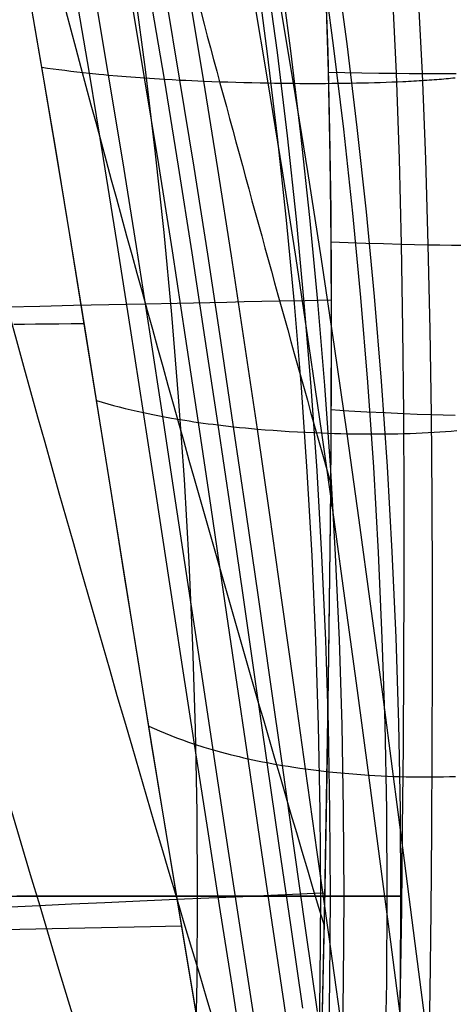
# Model space of a CAD drawing. Extents: x 112 to 670, y -274 to 273.
# Tile 57 of 84: x 631 to 648, y -23 to 15. Entities that reach past the tile are written whole.
import ezdxf

# ---------------------------------------------------------------- set-up
doc = ezdxf.new("R2010")
doc.units = 0
doc.layers.add('PREDEFINITO', color=7, linetype='CONTINUOUS')

msp = doc.modelspace()

# ---------------------------------------------------------------- linework, layer by layer
at = {"layer": 'PREDEFINITO'}
for p, q in [((642.667, 16.461, 267.873), (642.775, 13.412, 267.383)), ((631.859, 12.82, -11.488), (631.299, 16.032, -12.016)), ((633.672, 12.594, -13.862), (633.113, 15.864, -14.385)), ((634.41, 12.522, -14.619), (633.851, 15.809, -15.141)), ((642.689, 15.889, 267.786), (642.796, 12.632, 267.246)), ((645.238, 15.866, 269.045), (645.392, 12.589, 268.533)), ((646.207, 15.862, 269.427), (646.38, 12.58, 268.924)), ((631.914, 12.514, -11.436), (631.346, 15.78, -11.979)), ((635.785, 12.412, -15.763), (635.226, 15.727, -16.282)), ((636.539, 12.364, -16.263), (635.979, 15.691, -16.78)), ((637.133, 12.331, -16.6), (636.573, 15.667, -17.116)), ((638.043, 12.289, -17.031), (637.481, 15.635, -17.545)), ((640.507, 12.217, -17.744), (639.941, 15.582, -18.252)), ((641.47, 12.205, -17.852), (640.902, 15.573, -18.358)), ((642.775, 13.412, 267.383), (642.847, 10.375, 266.826)), ((632.4, 9.617, -10.886), (631.859, 12.82, -11.488)), ((631.859, 12.82, -11.488), (632.072, 12.789, -11.81)), ((632.072, 12.789, -11.81), (632.289, 12.759, -12.124)), ((632.46, 9.268, -10.817), (631.914, 12.514, -11.436)), ((632.289, 12.759, -12.124), (632.509, 12.73, -12.432)), ((632.509, 12.73, -12.432), (632.734, 12.701, -12.733)), ((632.734, 12.701, -12.733), (632.962, 12.674, -13.026)), ((632.962, 12.674, -13.026), (633.195, 12.646, -13.312)), ((633.195, 12.646, -13.312), (633.431, 12.62, -13.591)), ((633.431, 12.62, -13.591), (633.672, 12.594, -13.862)), ((634.211, 9.333, -13.26), (633.672, 12.594, -13.862)), ((633.672, 12.594, -13.862), (634.036, 12.557, -14.249)), ((634.036, 12.557, -14.249), (634.222, 12.539, -14.436)), ((634.222, 12.539, -14.436), (634.41, 12.522, -14.619)), ((634.949, 9.243, -14.018), (634.41, 12.522, -14.619)), ((634.41, 12.522, -14.619), (634.743, 12.492, -14.926)), ((634.743, 12.492, -14.926), (635.083, 12.464, -15.219)), ((635.083, 12.464, -15.219), (635.255, 12.451, -15.36)), ((635.255, 12.451, -15.36), (635.43, 12.437, -15.498)), ((635.43, 12.437, -15.498), (635.607, 12.424, -15.633)), ((635.607, 12.424, -15.633), (635.785, 12.412, -15.763)), ((636.324, 9.105, -15.165), (635.785, 12.412, -15.763)), ((635.785, 12.412, -15.763), (635.97, 12.399, -15.894)), ((642.796, 12.632, 267.246), (642.863, 9.387, 266.63)), ((642.796, 12.632, 267.246), (643.435, 12.619, 267.598)), ((643.435, 12.619, 267.598), (644.081, 12.607, 267.93)), ((644.081, 12.607, 267.93), (644.733, 12.597, 268.242)), ((644.733, 12.597, 268.242), (645.392, 12.589, 268.533)), ((645.392, 12.589, 268.533), (645.505, 9.322, 267.944)), ((645.392, 12.589, 268.533), (645.884, 12.584, 268.735)), ((645.884, 12.584, 268.735), (646.38, 12.58, 268.924)), ((646.38, 12.58, 268.924), (646.51, 9.307, 268.344)), ((646.38, 12.58, 268.924), (646.812, 12.578, 269.077)), ((646.812, 12.578, 269.077), (647.247, 12.576, 269.221)), ((647.247, 12.576, 269.221), (647.683, 12.575, 269.354)), ((647.47, 12.401, -15.614), (647.555, 12.409, -15.52)), ((647.555, 12.409, -15.52), (647.638, 12.418, -15.424)), ((635.97, 12.399, -15.894), (636.158, 12.387, -16.021)), ((636.158, 12.387, -16.021), (636.347, 12.375, -16.144)), ((636.347, 12.375, -16.144), (636.539, 12.364, -16.263)), ((637.077, 9.044, -15.665), (636.539, 12.364, -16.263)), ((636.539, 12.364, -16.263), (636.834, 12.347, -16.436)), ((636.834, 12.347, -16.436), (637.133, 12.331, -16.6)), ((637.672, 9.003, -16.003), (637.133, 12.331, -16.6)), ((637.133, 12.331, -16.6), (637.358, 12.32, -16.716)), ((637.358, 12.32, -16.716), (637.584, 12.309, -16.826)), ((637.584, 12.309, -16.826), (637.813, 12.298, -16.931)), ((637.813, 12.298, -16.931), (638.043, 12.289, -17.031)), ((638.582, 8.95, -16.436), (638.043, 12.289, -17.031)), ((638.043, 12.289, -17.031), (638.344, 12.277, -17.153)), ((638.344, 12.277, -17.153), (638.648, 12.265, -17.266)), ((638.648, 12.265, -17.266), (638.955, 12.255, -17.369)), ((638.955, 12.255, -17.369), (639.263, 12.246, -17.463)), ((639.263, 12.246, -17.463), (639.572, 12.237, -17.548)), ((639.572, 12.237, -17.548), (639.883, 12.23, -17.623)), ((639.883, 12.23, -17.623), (640.195, 12.223, -17.689)), ((640.195, 12.223, -17.689), (640.507, 12.217, -17.744)), ((641.05, 8.859, -17.154), (640.507, 12.217, -17.744)), ((640.507, 12.217, -17.744), (640.748, 12.213, -17.78)), ((640.748, 12.213, -17.78), (640.989, 12.21, -17.81)), ((640.989, 12.21, -17.81), (641.23, 12.207, -17.834)), ((641.23, 12.207, -17.834), (641.47, 12.205, -17.852)), ((642.014, 8.844, -17.264), (641.47, 12.205, -17.852)), ((641.47, 12.205, -17.852), (641.715, 12.203, -17.864)), ((641.715, 12.203, -17.864), (641.96, 12.202, -17.87)), ((641.96, 12.202, -17.87), (642.203, 12.202, -17.869)), ((642.203, 12.202, -17.869), (642.446, 12.202, -17.861)), ((642.446, 12.202, -17.861), (642.688, 12.203, -17.846)), ((642.688, 12.203, -17.846), (642.928, 12.204, -17.825)), ((642.928, 12.204, -17.825), (643.167, 12.207, -17.797)), ((643.167, 12.207, -17.797), (643.404, 12.209, -17.762)), ((643.404, 12.209, -17.762), (643.639, 12.213, -17.72)), ((643.639, 12.213, -17.72), (643.873, 12.217, -17.671)), ((643.873, 12.217, -17.671), (644.104, 12.222, -17.615)), ((644.104, 12.222, -17.615), (644.333, 12.227, -17.552)), ((644.333, 12.227, -17.552), (644.56, 12.233, -17.482)), ((644.56, 12.233, -17.482), (644.784, 12.24, -17.405)), ((644.784, 12.24, -17.405), (645.005, 12.247, -17.32)), ((645.005, 12.247, -17.32), (645.223, 12.255, -17.227)), ((645.223, 12.255, -17.227), (645.438, 12.264, -17.128)), ((645.438, 12.264, -17.128), (645.65, 12.274, -17.02)), ((645.65, 12.274, -17.02), (645.755, 12.279, -16.964)), ((645.755, 12.279, -16.964), (645.859, 12.284, -16.906)), ((645.859, 12.284, -16.906), (645.962, 12.289, -16.845)), ((645.962, 12.289, -16.845), (646.064, 12.295, -16.783)), ((646.064, 12.295, -16.783), (646.165, 12.301, -16.719)), ((646.165, 12.301, -16.719), (646.265, 12.307, -16.653)), ((646.265, 12.307, -16.653), (646.364, 12.313, -16.585)), ((646.364, 12.313, -16.585), (646.462, 12.319, -16.515)), ((646.462, 12.319, -16.515), (646.559, 12.326, -16.443)), ((646.559, 12.326, -16.443), (646.655, 12.332, -16.369)), ((646.655, 12.332, -16.369), (646.75, 12.339, -16.293)), ((646.75, 12.339, -16.293), (646.844, 12.346, -16.215)), ((646.844, 12.346, -16.215), (646.937, 12.353, -16.135)), ((646.937, 12.353, -16.135), (647.029, 12.361, -16.054)), ((647.029, 12.361, -16.054), (647.119, 12.368, -15.97)), ((647.119, 12.368, -15.97), (647.209, 12.376, -15.884)), ((647.209, 12.376, -15.884), (647.297, 12.384, -15.796)), ((647.297, 12.384, -15.796), (647.384, 12.392, -15.706)), ((647.384, 12.392, -15.706), (647.47, 12.401, -15.614)), ((642.847, 10.375, 266.826), (642.889, 7.356, 266.205)), ((632.925, 6.426, -10.21), (632.4, 9.617, -10.886)), ((632.99, 6.04, -10.124), (632.46, 9.268, -10.817)), ((634.733, 6.085, -12.582), (634.211, 9.333, -13.26)), ((635.47, 5.975, -13.339), (634.949, 9.243, -14.018)), ((636.844, 5.809, -14.485), (636.324, 9.105, -15.165)), ((637.597, 5.736, -14.986), (637.077, 9.044, -15.665)), ((642.863, 9.387, 266.63), (642.898, 6.156, 265.939)), ((645.505, 9.322, 267.944), (645.583, 6.066, 267.281)), ((646.51, 9.307, 268.344), (646.606, 6.045, 267.689)), ((638.192, 5.686, -15.324), (637.672, 9.003, -16.003)), ((639.102, 5.621, -15.758), (638.582, 8.95, -16.436)), ((641.57, 5.511, -16.479), (641.05, 8.859, -17.154)), ((642.534, 5.492, -16.591), (642.014, 8.844, -17.264)), ((642.889, 7.356, 266.205), (642.908, 4.352, 265.519)), ((633.44, 3.25, -9.46), (632.925, 6.426, -10.21)), ((633.508, 2.832, -9.355), (632.99, 6.04, -10.124)), ((635.242, 2.851, -11.825), (634.733, 6.085, -12.582)), ((642.898, 6.156, 265.939), (642.909, 2.943, 265.173)), ((642.898, 6.156, 265.939), (643.559, 6.13, 266.306)), ((643.559, 6.13, 266.306), (644.227, 6.106, 266.652)), ((644.227, 6.106, 266.652), (644.902, 6.085, 266.977)), ((644.902, 6.085, 266.977), (645.583, 6.066, 267.281)), ((645.583, 6.066, 267.281), (645.637, 2.826, 266.542)), ((645.583, 6.066, 267.281), (646.093, 6.055, 267.491)), ((646.093, 6.055, 267.491), (646.606, 6.045, 267.689)), ((646.606, 6.045, 267.689), (646.676, 2.796, 266.958)), ((646.606, 6.045, 267.689), (647.053, 6.037, 267.85)), ((647.053, 6.037, 267.85), (647.503, 6.031, 268)), ((647.503, 6.031, 268), (647.955, 6.026, 268.14)), ((635.978, 2.722, -12.58), (635.47, 5.975, -13.339)), ((637.349, 2.527, -13.724), (636.844, 5.809, -14.485)), ((638.101, 2.441, -14.224), (637.597, 5.736, -14.986)), ((638.695, 2.382, -14.562), (638.192, 5.686, -15.324)), ((639.604, 2.307, -14.996), (639.102, 5.621, -15.758)), ((642.07, 2.176, -15.718), (641.57, 5.511, -16.479)), ((643.034, 2.153, -15.832), (642.534, 5.492, -16.591)), ((642.908, 4.352, 265.519), (642.907, 1.363, 264.767)), ((635.813, 3.778, 257.199), (634.413, 3.749, 255.14)), ((637.024, 3.804, 258.864), (635.813, 3.778, 257.199)), ((637.646, 3.817, 259.677), (637.024, 3.804, 258.864)), ((638.28, 3.83, 260.476), (637.646, 3.817, 259.677)), ((638.926, 3.843, 261.26), (638.28, 3.83, 260.476)), ((639.585, 3.857, 262.026), (638.926, 3.843, 261.26)), ((640.256, 3.871, 262.776), (639.585, 3.857, 262.026)), ((640.942, 3.884, 263.506), (640.256, 3.871, 262.776)), ((641.912, 3.904, 264.482), (640.942, 3.884, 263.506)), ((642.407, 3.914, 264.955), (641.912, 3.904, 264.482)), ((642.909, 3.924, 265.416), (642.407, 3.914, 264.955)), ((631.781, 3.691, 250.857), (630.541, 3.664, 248.645)), ((633.07, 3.72, 253.024), (631.781, 3.691, 250.857)), ((634.413, 3.749, 255.14), (633.07, 3.72, 253.024)), ((630.79, 3.01, -2.126), (631.194, 3.014, -3.427)), ((631.194, 3.014, -3.427), (631.612, 3.018, -4.697)), ((631.612, 3.018, -4.697), (632.048, 3.022, -5.932)), ((632.048, 3.022, -5.932), (632.503, 3.027, -7.131)), ((632.503, 3.027, -7.131), (632.978, 3.032, -8.29)), ((632.978, 3.032, -8.29), (633.474, 3.038, -9.407)), ((633.947, 0.091, -8.637), (633.44, 3.25, -9.46)), ((634.019, -0.359, -8.513), (633.508, 2.832, -9.355)), ((635.742, -0.366, -10.99), (635.242, 2.851, -11.825)), ((636.475, -0.513, -11.742), (635.978, 2.722, -12.58)), ((642.909, 2.943, 265.173), (642.9, -0.252, 264.332)), ((645.637, 2.826, 266.542), (645.668, -0.399, 265.726)), ((646.676, 2.796, 266.958), (646.723, -0.437, 266.151)), ((637.841, -0.738, -12.881), (637.349, 2.527, -13.724)), ((638.591, -0.837, -13.379), (638.101, 2.441, -14.224)), ((639.183, -0.904, -13.716), (638.695, 2.382, -14.562)), ((640.09, -0.992, -14.148), (639.604, 2.307, -14.996)), ((642.551, -1.143, -14.871), (642.07, 2.176, -15.718)), ((643.514, -1.171, -14.986), (643.034, 2.153, -15.832)), ((642.907, 1.363, 264.767), (642.893, -1.616, 263.948)), ((634.449, -3.048, -7.741), (633.947, 0.091, -8.637)), ((633.947, 0.091, -8.637), (634.157, 0.03, -8.955)), ((634.157, 0.03, -8.955), (634.372, -0.031, -9.267)), ((634.526, -3.53, -7.597), (634.019, -0.359, -8.513)), ((634.372, -0.031, -9.267), (634.59, -0.09, -9.572)), ((634.59, -0.09, -9.572), (634.812, -0.148, -9.87)), ((634.812, -0.148, -9.87), (635.038, -0.205, -10.161)), ((635.038, -0.205, -10.161), (635.269, -0.26, -10.445)), ((635.269, -0.26, -10.445), (635.503, -0.314, -10.721)), ((635.503, -0.314, -10.721), (635.742, -0.366, -10.99)), ((636.234, -3.564, -10.077), (635.742, -0.366, -10.99)), ((635.742, -0.366, -10.99), (636.103, -0.441, -11.374)), ((642.9, -0.252, 264.332), (642.878, -3.426, 263.417)), ((642.9, -0.252, 264.332), (643.581, -0.294, 264.713)), ((643.581, -0.294, 264.713), (644.269, -0.333, 265.073)), ((644.269, -0.333, 265.073), (644.965, -0.368, 265.411)), ((644.965, -0.368, 265.411), (645.668, -0.399, 265.726)), ((636.103, -0.441, -11.374), (636.288, -0.478, -11.56)), ((636.288, -0.478, -11.56), (636.475, -0.513, -11.742)), ((636.964, -3.73, -10.824), (636.475, -0.513, -11.742)), ((636.475, -0.513, -11.742), (636.805, -0.573, -12.047)), ((636.805, -0.573, -12.047), (637.142, -0.631, -12.339)), ((637.142, -0.631, -12.339), (637.314, -0.658, -12.479)), ((637.314, -0.658, -12.479), (637.488, -0.686, -12.617)), ((637.488, -0.686, -12.617), (637.664, -0.712, -12.751)), ((637.664, -0.712, -12.751), (637.841, -0.738, -12.881)), ((638.324, -3.983, -11.956), (637.841, -0.738, -12.881)), ((637.841, -0.738, -12.881), (638.025, -0.764, -13.011)), ((645.668, -0.399, 265.726), (645.683, -3.605, 264.835)), ((645.668, -0.399, 265.726), (646.194, -0.419, 265.945)), ((646.194, -0.419, 265.945), (646.723, -0.437, 266.151)), ((646.723, -0.437, 266.151), (646.751, -3.653, 265.268)), ((646.723, -0.437, 266.151), (647.184, -0.451, 266.319)), ((647.184, -0.451, 266.319), (647.648, -0.463, 266.476)), ((638.025, -0.764, -13.011), (638.212, -0.789, -13.138)), ((638.212, -0.789, -13.138), (638.4, -0.813, -13.26)), ((638.4, -0.813, -13.26), (638.591, -0.837, -13.379)), ((639.071, -4.095, -12.451), (638.591, -0.837, -13.379)), ((638.591, -0.837, -13.379), (638.885, -0.871, -13.552)), ((638.885, -0.871, -13.552), (639.183, -0.904, -13.716)), ((639.661, -4.171, -12.787), (639.183, -0.904, -13.716)), ((639.183, -0.904, -13.716), (639.407, -0.928, -13.832)), ((639.407, -0.928, -13.832), (639.633, -0.95, -13.943)), ((639.633, -0.95, -13.943), (639.861, -0.971, -14.048)), ((639.861, -0.971, -14.048), (640.09, -0.992, -14.148)), ((640.564, -4.27, -13.217), (640.09, -0.992, -14.148)), ((640.09, -0.992, -14.148), (640.391, -1.017, -14.271)), ((640.391, -1.017, -14.271), (640.694, -1.04, -14.384)), ((640.694, -1.04, -14.384), (641, -1.062, -14.489)), ((641, -1.062, -14.489), (641.308, -1.081, -14.584)), ((641.308, -1.081, -14.584), (641.617, -1.1, -14.67)), ((641.617, -1.1, -14.67), (641.927, -1.116, -14.747)), ((641.927, -1.116, -14.747), (642.239, -1.131, -14.814)), ((646.385, -1.138, -14.717), (646.613, -1.127, -14.65)), ((646.613, -1.127, -14.65), (646.838, -1.115, -14.576)), ((646.838, -1.115, -14.576), (647.06, -1.101, -14.495)), ((647.06, -1.101, -14.495), (647.28, -1.086, -14.406)), ((647.28, -1.086, -14.406), (647.497, -1.069, -14.31)), ((647.497, -1.069, -14.31), (647.71, -1.051, -14.206)), ((642.239, -1.131, -14.814), (642.551, -1.143, -14.871)), ((643.017, -4.444, -13.938), (642.551, -1.143, -14.871)), ((642.551, -1.143, -14.871), (642.792, -1.152, -14.909)), ((642.792, -1.152, -14.909), (643.033, -1.159, -14.941)), ((643.033, -1.159, -14.941), (643.273, -1.166, -14.966)), ((643.273, -1.166, -14.966), (643.514, -1.171, -14.986)), ((643.977, -4.476, -14.053), (643.514, -1.171, -14.986)), ((643.514, -1.171, -14.986), (643.759, -1.175, -15)), ((643.759, -1.175, -15), (644.004, -1.178, -15.008)), ((644.004, -1.178, -15.008), (644.248, -1.18, -15.009)), ((644.248, -1.18, -15.009), (644.491, -1.18, -15.003)), ((644.491, -1.18, -15.003), (644.733, -1.18, -14.991)), ((644.733, -1.18, -14.991), (644.974, -1.178, -14.973)), ((644.974, -1.178, -14.973), (645.214, -1.174, -14.947)), ((645.214, -1.174, -14.947), (645.452, -1.17, -14.915)), ((645.452, -1.17, -14.915), (645.688, -1.164, -14.876)), ((645.688, -1.164, -14.876), (645.922, -1.157, -14.83)), ((645.922, -1.157, -14.83), (646.155, -1.148, -14.777)), ((646.155, -1.148, -14.777), (646.385, -1.138, -14.717)), ((642.893, -1.616, 263.948), (642.868, -4.589, 263.061)), ((634.948, -6.167, -6.772), (634.449, -3.048, -7.741)), ((635.031, -6.68, -6.607), (634.526, -3.53, -7.597)), ((636.722, -6.74, -9.088), (636.234, -3.564, -10.077)), ((637.447, -6.924, -9.828), (636.964, -3.73, -10.824)), ((642.878, -3.426, 263.417), (642.846, -6.578, 262.428)), ((645.683, -3.605, 264.835), (645.684, -6.791, 263.869)), ((646.751, -3.653, 265.268), (646.765, -6.849, 264.309)), ((638.8, -7.206, -10.951), (638.324, -3.983, -11.956)), ((639.543, -7.331, -11.442), (639.071, -4.095, -12.451)), ((640.13, -7.416, -11.775), (639.661, -4.171, -12.787)), ((641.029, -7.527, -12.202), (640.564, -4.27, -13.217)), ((643.47, -7.723, -12.919), (643.017, -4.444, -13.938)), ((644.426, -7.76, -13.036), (643.977, -4.476, -14.053)), ((642.868, -4.589, 263.061), (642.835, -7.554, 262.106)), ((635.445, -9.264, -5.732), (634.948, -6.167, -6.772)), ((635.535, -9.809, -5.543), (635.031, -6.68, -6.607)), ((637.206, -9.892, -8.022), (636.722, -6.74, -9.088)), ((642.846, -6.578, 262.428), (642.807, -9.706, 261.366)), ((637.926, -10.095, -8.755), (637.447, -6.924, -9.828)), ((645.684, -6.791, 263.869), (645.674, -9.955, 262.828)), ((646.765, -6.849, 264.309), (646.767, -10.024, 263.275)), ((639.269, -10.405, -9.866), (638.8, -7.206, -10.951)), ((640.008, -10.543, -10.352), (639.543, -7.331, -11.442)), ((640.591, -10.637, -10.682), (640.13, -7.416, -11.775)), ((641.484, -10.76, -11.105), (641.029, -7.527, -12.202)), ((642.835, -7.554, 262.106), (642.795, -10.507, 261.082)), ((643.911, -10.978, -11.818), (643.47, -7.723, -12.919)), ((644.862, -11.02, -11.934), (644.426, -7.76, -13.036)), ((635.941, -12.335, -4.621), (635.445, -9.264, -5.732)), ((642.807, -9.706, 261.366), (642.761, -12.808, 260.232)), ((636.039, -12.917, -4.404), (635.535, -9.809, -5.543)), ((637.687, -13.019, -6.882), (637.206, -9.892, -8.022)), ((638.401, -13.239, -7.606), (637.926, -10.095, -8.755)), ((645.674, -9.955, 262.828), (645.654, -13.096, 261.713)), ((646.767, -10.024, 263.275), (646.757, -13.176, 262.166)), ((639.734, -13.578, -8.703), (639.269, -10.405, -9.866)), ((642.795, -10.507, 261.082), (642.749, -13.443, 259.99)), ((640.467, -13.728, -9.184), (640.008, -10.543, -10.352)), ((641.046, -13.831, -9.51), (640.591, -10.637, -10.682)), ((641.933, -13.966, -9.928), (641.484, -10.76, -11.105)), ((644.344, -14.206, -10.634), (643.911, -10.978, -11.818)), ((645.289, -14.254, -10.75), (644.862, -11.02, -11.934)), ((636.438, -15.38, -3.44), (635.941, -12.335, -4.621)), ((635.941, -12.335, -4.621), (636.146, -12.427, -4.927)), ((636.146, -12.427, -4.927), (636.354, -12.517, -5.227)), ((636.354, -12.517, -5.227), (636.566, -12.606, -5.52)), ((636.566, -12.606, -5.52), (636.782, -12.692, -5.806)), ((636.782, -12.692, -5.806), (637.002, -12.777, -6.085)), ((637.002, -12.777, -6.085), (637.226, -12.859, -6.358)), ((636.543, -16.003, -3.19), (636.039, -12.917, -4.404)), ((637.226, -12.859, -6.358), (637.454, -12.94, -6.624)), ((637.454, -12.94, -6.624), (637.687, -13.019, -6.882)), ((638.166, -16.117, -5.668), (637.687, -13.019, -6.882)), ((637.687, -13.019, -6.882), (638.039, -13.131, -7.252)), ((638.039, -13.131, -7.252), (638.219, -13.186, -7.431)), ((642.761, -12.808, 260.232), (642.709, -15.883, 259.026)), ((645.654, -13.096, 261.713), (645.625, -16.211, 260.524)), ((638.219, -13.186, -7.431), (638.401, -13.239, -7.606)), ((638.874, -16.356, -6.381), (638.401, -13.239, -7.606)), ((638.401, -13.239, -7.606), (638.723, -13.329, -7.899)), ((638.723, -13.329, -7.899), (639.052, -13.416, -8.18)), ((639.052, -13.416, -8.18), (639.22, -13.458, -8.316)), ((639.22, -13.458, -8.316), (639.389, -13.499, -8.448)), ((639.389, -13.499, -8.448), (639.561, -13.539, -8.577)), ((642.749, -13.443, 259.99), (642.7, -16.358, 258.832)), ((646.757, -13.176, 262.166), (646.737, -16.303, 260.983)), ((639.561, -13.539, -8.577), (639.734, -13.578, -8.703)), ((640.196, -16.722, -7.463), (639.734, -13.578, -8.703)), ((639.734, -13.578, -8.703), (639.914, -13.617, -8.828)), ((639.914, -13.617, -8.828), (640.096, -13.655, -8.95)), ((640.096, -13.655, -8.95), (640.281, -13.692, -9.069)), ((640.281, -13.692, -9.069), (640.467, -13.728, -9.184)), ((640.922, -16.885, -7.937), (640.467, -13.728, -9.184)), ((640.467, -13.728, -9.184), (640.754, -13.781, -9.351)), ((640.754, -13.781, -9.351), (641.046, -13.831, -9.51)), ((641.496, -16.996, -8.258), (641.046, -13.831, -9.51)), ((641.046, -13.831, -9.51), (641.264, -13.867, -9.621)), ((641.264, -13.867, -9.621), (641.485, -13.901, -9.729)), ((641.485, -13.901, -9.729), (641.708, -13.934, -9.831)), ((641.708, -13.934, -9.831), (641.933, -13.966, -9.928)), ((642.376, -17.142, -8.671), (641.933, -13.966, -9.928)), ((641.933, -13.966, -9.928), (642.227, -14.004, -10.047)), ((642.227, -14.004, -10.047), (642.524, -14.041, -10.157)), ((642.524, -14.041, -10.157), (642.824, -14.075, -10.259)), ((642.824, -14.075, -10.259), (643.125, -14.106, -10.352)), ((643.125, -14.106, -10.352), (643.428, -14.135, -10.436)), ((643.428, -14.135, -10.436), (643.732, -14.161, -10.511)), ((643.732, -14.161, -10.511), (644.038, -14.185, -10.577)), ((644.038, -14.185, -10.577), (644.344, -14.206, -10.634)), ((644.769, -17.405, -9.369), (644.344, -14.206, -10.634)), ((644.344, -14.206, -10.634), (644.58, -14.22, -10.672)), ((644.58, -14.22, -10.672), (644.817, -14.233, -10.704)), ((644.817, -14.233, -10.704), (645.053, -14.244, -10.73)), ((645.053, -14.244, -10.73), (645.289, -14.254, -10.75)), ((645.707, -17.459, -9.485), (645.289, -14.254, -10.75)), ((645.289, -14.254, -10.75), (645.53, -14.262, -10.765)), ((645.53, -14.262, -10.765), (645.771, -14.268, -10.774)), ((645.771, -14.268, -10.774), (646.011, -14.273, -10.777)), ((646.011, -14.273, -10.777), (646.25, -14.275, -10.774)), ((646.25, -14.275, -10.774), (646.488, -14.276, -10.764)), ((646.488, -14.276, -10.764), (646.725, -14.275, -10.748)), ((646.725, -14.275, -10.748), (646.961, -14.272, -10.726)), ((646.961, -14.272, -10.726), (647.195, -14.268, -10.697)), ((647.195, -14.268, -10.697), (647.428, -14.261, -10.661)), ((647.428, -14.261, -10.661), (647.659, -14.253, -10.619)), ((636.935, -18.397, -2.189), (636.438, -15.38, -3.44)), ((637.049, -19.067, -1.901), (636.543, -16.003, -3.19)), ((638.645, -19.186, -4.38), (638.166, -16.117, -5.668)), ((642.709, -15.883, 259.026), (642.653, -18.929, 257.748)), ((639.345, -19.442, -5.081), (638.874, -16.356, -6.381)), ((642.7, -16.358, 258.832), (642.647, -19.245, 257.61)), ((645.625, -16.211, 260.524), (645.588, -19.298, 259.261)), ((646.737, -16.303, 260.983), (646.708, -19.403, 259.726)), ((640.654, -19.835, -6.146), (640.196, -16.722, -7.463)), ((641.374, -20.01, -6.612), (640.922, -16.885, -7.937)), ((641.942, -20.13, -6.929), (641.496, -16.996, -8.258)), ((642.814, -20.288, -7.335), (642.376, -17.142, -8.671)), ((645.186, -20.573, -8.023), (644.769, -17.405, -9.369)), ((646.116, -20.632, -8.138), (645.707, -17.459, -9.485)), ((637.434, -21.384, -0.869), (636.935, -18.397, -2.189)), ((640.872, -18.787, 255.237), (639.53, -18.845, 253.12)), ((642.27, -18.728, 257.296), (640.872, -18.787, 255.237)), ((642.657, -18.711, 257.842), (642.27, -18.728, 257.296)), ((629.729, -18.831, 36.408), (633.567, -18.831, 34.98)), ((631.388, -18.831, -11.576), (630.908, -18.831, -11.502)), ((631.869, -18.831, -11.634), (631.388, -18.831, -11.576)), ((632.987, -19.134, 240.631), (631.761, -19.19, 237.844)), ((632.351, -18.831, -11.678), (631.869, -18.831, -11.634)), ((632.835, -18.831, -11.708), (632.351, -18.831, -11.678)), ((633.321, -18.831, -11.724), (632.835, -18.831, -11.708)), ((634.267, -19.076, 243.379), (632.987, -19.134, 240.631)), ((633.809, -18.831, -11.726), (633.321, -18.831, -11.724)), ((633.567, -18.831, 34.98), (634.514, -18.831, 34.592)), ((634.299, -18.831, -11.715), (633.809, -18.831, -11.726)), ((635.605, -19.016, 246.084), (634.267, -19.076, 243.379)), ((634.791, -18.831, -11.691), (634.299, -18.831, -11.715)), ((634.514, -18.831, 34.592), (635.447, -18.831, 34.186)), ((635.285, -18.831, -11.655), (634.791, -18.831, -11.691)), ((635.781, -18.831, -11.608), (635.285, -18.831, -11.655)), ((635.447, -18.831, 34.186), (636.361, -18.831, 33.758)), ((637.004, -18.955, 248.74), (635.605, -19.016, 246.084)), ((636.28, -18.831, -11.548), (635.781, -18.831, -11.608)), ((636.782, -18.831, -11.478), (636.28, -18.831, -11.548)), ((636.361, -18.831, 33.758), (636.808, -18.831, 33.534)), ((637.286, -18.831, -11.397), (636.782, -18.831, -11.478)), ((636.808, -18.831, 33.534), (637.249, -18.831, 33.305)), ((638.242, -18.9, 250.953), (637.004, -18.955, 248.74)), ((637.556, -22.109, -0.537), (637.049, -19.067, -1.901)), ((637.249, -18.831, 33.305), (637.683, -18.831, 33.068)), ((637.793, -18.831, -11.306), (637.286, -18.831, -11.397)), ((637.683, -18.831, 33.068), (638.108, -18.831, 32.824)), ((638.466, -18.831, -11.17), (637.793, -18.831, -11.306)), ((638.108, -18.831, 32.824), (638.525, -18.831, 32.572)), ((639.53, -18.845, 253.12), (638.242, -18.9, 250.953)), ((638.801, -18.831, -11.093), (638.466, -18.831, -11.17)), ((638.525, -18.831, 32.572), (638.932, -18.831, 32.312)), ((639.134, -18.831, -11.01), (638.801, -18.831, -11.093)), ((638.932, -18.831, 32.312), (639.33, -18.831, 32.044)), ((639.463, -18.831, -10.918), (639.134, -18.831, -11.01)), ((639.33, -18.831, 32.044), (639.717, -18.831, 31.766)), ((639.788, -18.831, -10.818), (639.463, -18.831, -10.918)), ((639.717, -18.831, 31.766), (640.093, -18.831, 31.48)), ((640.106, -18.831, -10.708), (639.788, -18.831, -10.818)), ((640.093, -18.831, 31.48), (640.457, -18.831, 31.184)), ((640.263, -18.831, -10.649), (640.106, -18.831, -10.708)), ((640.417, -18.831, -10.588), (640.263, -18.831, -10.649)), ((640.57, -18.831, -10.523), (640.417, -18.831, -10.588)), ((640.457, -18.831, 31.184), (640.808, -18.831, 30.877)), ((640.72, -18.831, -10.456), (640.57, -18.831, -10.523)), ((640.868, -18.831, -10.386), (640.72, -18.831, -10.456)), ((640.808, -18.831, 30.877), (640.979, -18.831, 30.72)), ((641.013, -18.831, -10.312), (640.868, -18.831, -10.386)), ((640.979, -18.831, 30.72), (641.147, -18.831, 30.56)), ((641.155, -18.831, -10.235), (641.013, -18.831, -10.312)), ((641.147, -18.831, 30.56), (641.311, -18.831, 30.398)), ((641.295, -18.831, -10.155), (641.155, -18.831, -10.235)), ((641.431, -18.831, -10.071), (641.295, -18.831, -10.155)), ((641.311, -18.831, 30.398), (641.472, -18.831, 30.233)), ((641.565, -18.831, -9.984), (641.431, -18.831, -10.071)), ((641.472, -18.831, 30.233), (641.629, -18.831, 30.065)), ((641.695, -18.831, -9.893), (641.565, -18.831, -9.984)), ((641.629, -18.831, 30.065), (641.783, -18.831, 29.894)), ((641.821, -18.831, -9.798), (641.695, -18.831, -9.893)), ((641.783, -18.831, 29.894), (641.933, -18.831, 29.72)), ((641.944, -18.831, -9.699), (641.821, -18.831, -9.798)), ((641.933, -18.831, 29.72), (642.079, -18.831, 29.543)), ((642.004, -18.831, -9.648), (641.944, -18.831, -9.699)), ((642.063, -18.831, -9.596), (642.004, -18.831, -9.648)), ((642.121, -18.831, -9.543), (642.063, -18.831, -9.596)), ((642.079, -18.831, 29.543), (642.221, -18.831, 29.363)), ((642.178, -18.831, -9.489), (642.121, -18.831, -9.543)), ((642.234, -18.831, -9.433), (642.178, -18.831, -9.489)), ((642.221, -18.831, 29.363), (642.359, -18.831, 29.181)), ((642.289, -18.831, -9.377), (642.234, -18.831, -9.433)), ((642.342, -18.831, -9.32), (642.289, -18.831, -9.377)), ((642.395, -18.831, -9.261), (642.342, -18.831, -9.32)), ((642.359, -18.831, 29.181), (642.493, -18.831, 28.995)), ((642.447, -18.831, -9.202), (642.395, -18.831, -9.261)), ((642.497, -18.831, -9.141), (642.447, -18.831, -9.202)), ((642.493, -18.831, 28.995), (642.623, -18.831, 28.806)), ((642.566, -18.831, -9.054), (642.497, -18.831, -9.141)), ((642.632, -18.831, -8.966), (642.566, -18.831, -9.054)), ((642.653, -18.929, 257.748), (642.594, -21.945, 256.4)), ((642.623, -18.831, 28.806), (642.749, -18.831, 28.613)), ((642.697, -18.831, -8.875), (642.632, -18.831, -8.966)), ((642.759, -18.831, -8.782), (642.697, -18.831, -8.875)), ((642.749, -18.831, 28.613), (642.871, -18.831, 28.418)), ((642.82, -18.831, -8.688), (642.759, -18.831, -8.782)), ((642.879, -18.831, -8.592), (642.82, -18.831, -8.688)), ((642.871, -18.831, 28.418), (642.991, -18.831, 28.213)), ((642.936, -18.831, -8.495), (642.879, -18.831, -8.592)), ((642.992, -18.831, -8.396), (642.936, -18.831, -8.495)), ((642.991, -18.831, 28.213), (643.108, -18.831, 28.005)), ((643.099, -18.831, -8.195), (642.992, -18.831, -8.396)), ((643.201, -18.831, -7.99), (643.099, -18.831, -8.195)), ((643.108, -18.831, 28.005), (643.219, -18.831, 27.794)), ((643.393, -18.831, -7.573), (643.201, -18.831, -7.99)), ((643.219, -18.831, 27.794), (643.327, -18.831, 27.58)), ((643.327, -18.831, 27.58), (643.43, -18.831, 27.362)), ((643.583, -18.831, -7.131), (643.393, -18.831, -7.573)), ((643.43, -18.831, 27.362), (643.529, -18.831, 27.142)), ((643.529, -18.831, 27.142), (643.625, -18.831, 26.919)), ((643.76, -18.831, -6.686), (643.583, -18.831, -7.131)), ((643.625, -18.831, 26.919), (643.716, -18.831, 26.693)), ((643.716, -18.831, 26.693), (643.888, -18.831, 26.234)), ((643.927, -18.831, -6.238), (643.76, -18.831, -6.686)), ((643.888, -18.831, 26.234), (644.046, -18.831, 25.766)), ((644.083, -18.831, -5.787), (643.927, -18.831, -6.238)), ((644.046, -18.831, 25.766), (644.19, -18.831, 25.29)), ((644.228, -18.831, -5.333), (644.083, -18.831, -5.787)), ((644.19, -18.831, 25.29), (644.322, -18.831, 24.807)), ((644.363, -18.831, -4.877), (644.228, -18.831, -5.333)), ((644.322, -18.831, 24.807), (644.443, -18.831, 24.318)), ((644.489, -18.831, -4.419), (644.363, -18.831, -4.877)), ((644.443, -18.831, 24.318), (644.552, -18.831, 23.823)), ((644.605, -18.831, -3.958), (644.489, -18.831, -4.419)), ((644.552, -18.831, 23.823), (644.652, -18.831, 23.324)), ((644.713, -18.831, -3.496), (644.605, -18.831, -3.958)), ((644.652, -18.831, 23.324), (644.744, -18.831, 22.822)), ((644.812, -18.831, -3.031), (644.713, -18.831, -3.496)), ((644.744, -18.831, 22.822), (644.903, -18.831, 21.813)), ((644.985, -18.831, -2.096), (644.812, -18.831, -3.031)), ((644.903, -18.831, 21.813), (645.036, -18.831, 20.802)), ((645.129, -18.831, -1.155), (644.985, -18.831, -2.096)), ((645.036, -18.831, 20.802), (645.219, -18.831, 19.106)), ((645.245, -18.831, -0.208), (645.129, -18.831, -1.155)), ((645.219, -18.831, 19.106), (645.356, -18.831, 17.425)), ((645.338, -18.831, 0.743), (645.245, -18.831, -0.208)), ((645.409, -18.831, 1.697), (645.338, -18.831, 0.743)), ((645.356, -18.831, 17.425), (645.452, -18.831, 15.755)), ((645.501, -18.831, 3.612), (645.409, -18.831, 1.697)), ((645.452, -18.831, 15.755), (645.515, -18.831, 14.092)), ((645.559, -18.831, 7.436), (645.501, -18.831, 3.612)), ((645.515, -18.831, 14.092), (645.566, -18.831, 10.772)), ((645.566, -18.831, 10.772), (645.559, -18.831, 7.436)), ((631.761, -19.19, 237.844), (630.402, -19.253, 234.569)), ((639.123, -22.223, -3.019), (638.645, -19.186, -4.38)), ((639.816, -22.496, -3.708), (639.345, -19.442, -5.081)), ((642.647, -19.245, 257.61), (642.592, -22.099, 256.329)), ((645.588, -19.298, 259.261), (645.545, -22.357, 257.927)), ((646.708, -19.403, 259.726), (646.671, -22.475, 258.396)), ((641.11, -22.915, -4.752), (640.654, -19.835, -6.146)), ((630.383, -20.095, 25.973), (631.023, -20.081, 23.751)), ((631.023, -20.081, 23.751), (631.63, -20.068, 21.48)), ((631.63, -20.068, 21.48), (636.005, -19.983, 2.866)), ((636.005, -19.983, 2.866), (636.586, -19.971, 0.648)), ((636.586, -19.971, 0.648), (637.195, -19.957, -1.511)), ((641.822, -23.102, -5.21), (641.374, -20.01, -6.612)), ((642.385, -23.231, -5.521), (641.942, -20.13, -6.929)), ((643.247, -23.399, -5.921), (642.814, -20.288, -7.335)), ((645.595, -23.707, -6.598), (645.186, -20.573, -8.023)), ((646.517, -23.772, -6.711), (646.116, -20.632, -8.138)), ((637.933, -24.34, 0.519), (637.434, -21.384, -0.869)), ((638.067, -25.128, 0.904), (637.556, -22.109, -0.537)), ((642.594, -21.945, 256.4), (642.533, -24.928, 254.983)), ((642.592, -22.099, 256.329), (642.535, -24.928, 254.983)), ((639.601, -25.228, -1.586), (639.123, -22.223, -3.019)), ((640.285, -25.516, -2.261), (639.816, -22.496, -3.708)), ((645.545, -22.357, 257.927), (645.496, -25.384, 256.52)), ((646.671, -22.475, 258.396), (646.628, -25.516, 256.993)), ((641.563, -25.96, -3.284), (641.11, -22.915, -4.752))]:
    msp.add_line(p, q, dxfattribs=at)
for centre, radius in [((390, -18.831, 7.436), 255.559), ((390, -18.831, 20.802), 255.036), ((390, -18.831, -7.573), 253.393), ((390, -18.831, 28.418), 252.871), ((390, -18.831, -9.141), 252.497), ((390, -18.831, -11.306), 247.793)]:
    msp.add_circle(centre, radius, dxfattribs=at)
at = {"layer": 'PREDEFINITO', "extrusion": (-0.037315, -0.007019, 0.999279)}
msp.add_arc((23.006, 1703.615, 214.229), 1083.562, 273.505092, 277.764441, dxfattribs=at)
at = {"layer": 'PREDEFINITO', "extrusion": (-0.054306, -0.011648, 0.998456)}
msp.add_arc((60.959, 1794.7, 213.979), 1166.53, 272.206652, 275.367585, dxfattribs=at)
at = {"layer": 'PREDEFINITO', "extrusion": (-0.07302, -0.016685, 0.997191)}
msp.add_arc((81.639, 1874.612, 209.987), 1237.694, 271.557198, 273.750548, dxfattribs=at)
at = {"layer": 'PREDEFINITO', "extrusion": (-0.093623, -0.022164, 0.995361)}
msp.add_arc((94.279, 1939.482, 202.19), 1293.38, 271.196687, 272.515728, dxfattribs=at)

doc.saveas('drawing.dxf')
